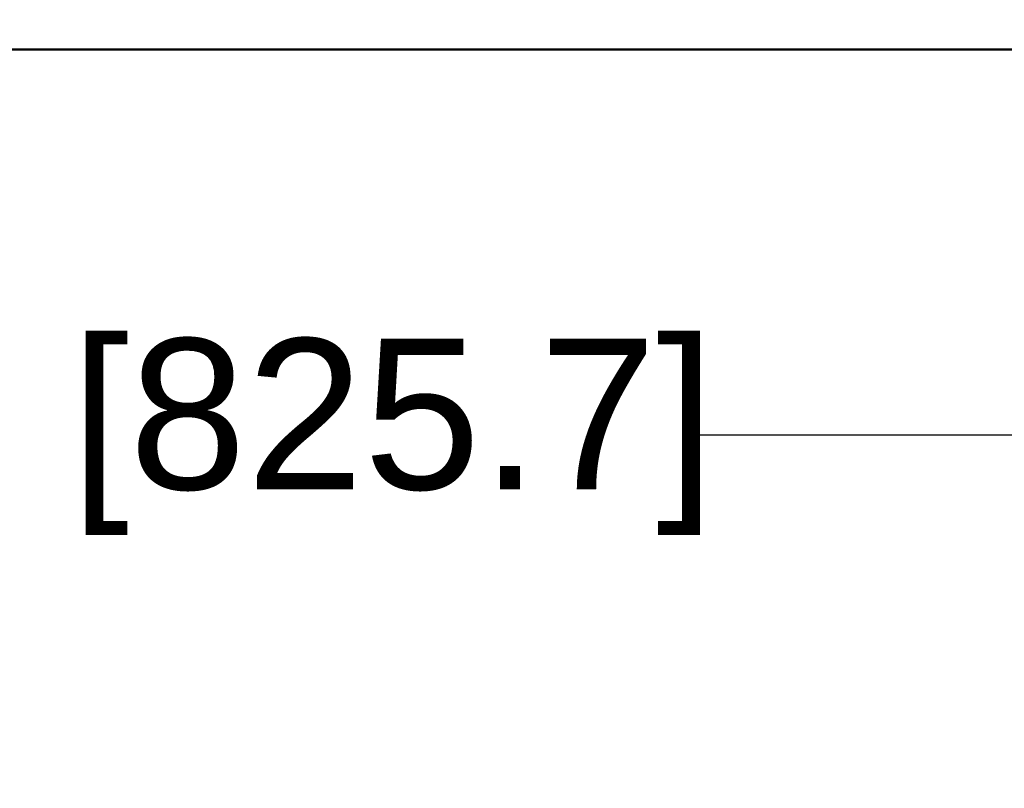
# Model space of a CAD drawing. Header units: inches. Extents: x 0.8 to 72.9, y -7.8 to 49.3.
# Tile 193 of 256: x 53.4 to 60, y -0.3 to 4.8. Entities that reach past the tile are written whole.
import ezdxf

# ---------------------------------------------------------------- set-up
doc = ezdxf.new("R2010")
doc.units = ezdxf.units.IN
doc.header["$MEASUREMENT"] = 0
doc.layers.add('Dimensions(ROSSANSI)', color=7, linetype='Continuous', lineweight=25)
doc.layers.add('Visible Edges(ROSSANSI)', color=7, linetype='Continuous', lineweight=50)
doc.styles.add('DEFAULT-ROSSANSI', font='arial.ttf')
doc.dimstyles.new('DEFAULT-ROSSANSI', dxfattribs={"dimtxt": 1, "dimasz": 0.098425, "dimexe": 0.125, "dimexo": 0.0625, "dimgap": 0.031496, "dimtad": 0, "dimtih": 1, "dimtoh": 1, "dimrnd": 1e-08, "dimzin": 0, "dimdsep": 46, "dimtxsty": 'DEFAULT-ROSSANSI', "dimcen": 0.09, "dimdle": 0.393701, "dimclrd": 7, "dimclre": 7, "dimclrt": 179, "dimadec": 0, "dimazin": 0, "dimtfac": 1, "dimtofl": 0, "dimtmove": 0, "dimatfit": 3, "dimfxl": 1, "dimtolj": 1, "dimtzin": 0, "dimlwd": 25, "dimlwe": 25, "dimarcsym": 0})

# ---------------------------------------------------------------- blocks, each defined once
blk = doc.blocks.new('*D4')
at = {"layer": 'Defpoints', "color": 0}
for p in [(34.7947, 4.7595), (67.3037, 4.7595), (67.3037, 2.0036)]:
    blk.add_point(p, dxfattribs=at)
at = {"layer": 'Dimensions(ROSSANSI)', "color": 7, "lineweight": 25}
for p, q in [((34.7947, 4.697), (34.7947, 1.8786)), ((67.3037, 4.697), (67.3037, 1.8786)), ((34.8931, 2.0036), (49.8548, 2.0036)), ((67.2053, 2.0036), (57.9246, 2.0036))]:
    blk.add_line(p, q, dxfattribs=at)
at = {"layer": 'Dimensions(ROSSANSI)', "color": 7}
for points in [[(34.8931, 2.02), (34.8931, 1.9872), (34.7947, 2.0036)], [(67.2053, 2.02), (67.2053, 1.9872), (67.3037, 2.0036)]]:
    blk.add_solid(points, dxfattribs=at)
at = {"layer": 'Dimensions(ROSSANSI)', "color": 179, "lineweight": 25, "insert": (49.8863, 2.6444), "char_height": 1, "attachment_point": 1, "style": 'DEFAULT-ROSSANSI'}
blk.add_mtext('\\A1;32.51 [825.7]', dxfattribs=at)

msp = doc.modelspace()

# ---------------------------------------------------------------- linework, layer by layer
at = {"layer": 'Visible Edges(ROSSANSI)'}
msp.add_line((34.9965, 4.5614), (67.1019, 4.5614), dxfattribs=at)

# ---------------------------------------------------------------- dimensions: what is measured, and where the dimension line sits
at = {"layer": 'Dimensions(ROSSANSI)', "color": 7, "lineweight": 25}
dim = msp.add_linear_dim(base=(67.3037, 2.0036), p1=(34.7947, 4.7595), p2=(67.3037, 4.7595), dimstyle='DEFAULT-ROSSANSI', override={"dimtih": 0, "dimtoh": 0, "dimdec": 2, "dimtp": 0, "dimtm": 0, "dimtdec": 2, "dimatfit": 1}, dxfattribs=at)
dim.commit()
dim.dimension.update_dxf_attribs({"geometry": '*D4', "text_midpoint": (53.8897, 2.0036), "dimtype": 160})

doc.saveas('drawing.dxf')
